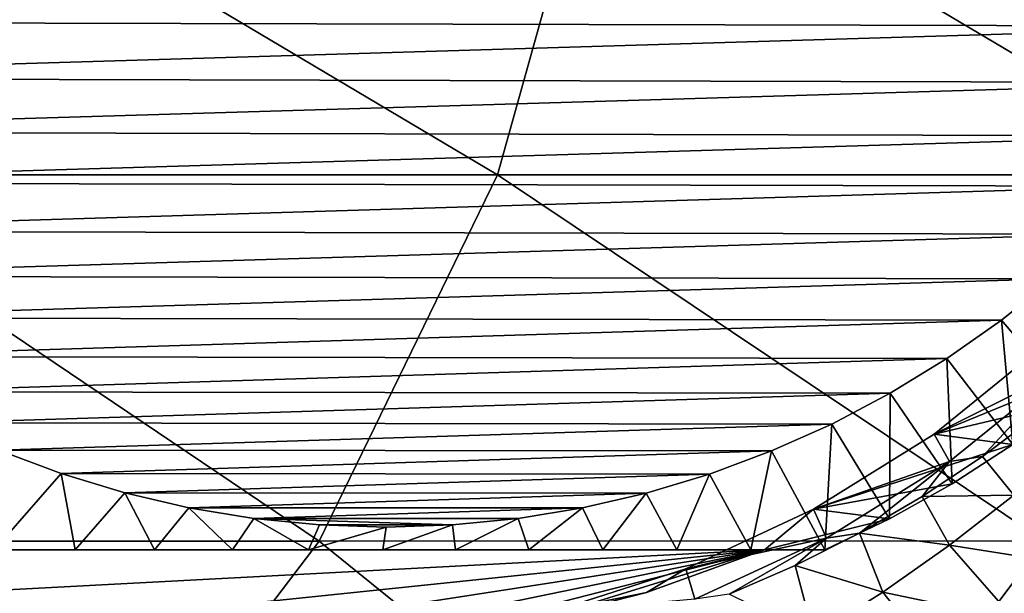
# Model space of a CAD drawing. Header units: metres. Extents: x -31 to 127, y -24 to 31.
# Tile 137 of 150: x 106.44 to 116.21, y -11.41 to -5.71. Entities that reach past the tile are written whole.
import ezdxf

# ---------------------------------------------------------------- set-up
doc = ezdxf.new("R2010")
doc.units = ezdxf.units.M
doc.layers.add('solid_12_381_041_XXX', color=7, linetype='CONTINUOUS')

msp = doc.modelspace()

# ---------------------------------------------------------------- linework, layer by layer
at = {"layer": 'solid_12_381_041_XXX'}
for points in [[(104.019142, -7.254751, 115.891586), (111.182411, -7.254423, 115.726707), (105.06395, -3.619256, 115.940498)], [(111.182411, -7.254423, 115.726707), (112.199692, -3.61909, 115.756516), (105.06395, -3.619256, 115.940498)], [(111.182411, -7.254423, 115.726707), (118.330467, -7.254054, 115.524231), (112.199692, -3.61909, 115.756516)], [(118.330467, -7.254054, 115.524231), (119.31414, -3.618905, 115.536186), (112.199692, -3.61909, 115.756516)], [(101.295906, -5.734901, 94.290268), (100.964355, -5.1515, 94.201431), (119.167953, -5.194855, 99.079071)], [(101.295906, -5.734901, 94.290268), (119.167953, -5.194855, 99.079071), (118.833206, -5.777404, 98.989372)], [(101.661308, -6.295512, 94.388176), (101.295906, -5.734901, 94.290268), (118.833206, -5.777404, 98.989372)], [(101.661308, -6.295512, 94.388176), (118.833206, -5.777404, 98.989372), (118.46505, -6.336516, 98.890732)], [(102.056587, -6.826847, 94.494095), (101.661308, -6.295512, 94.388176), (118.46505, -6.336516, 98.890732)], [(102.056587, -6.826847, 94.494095), (118.46505, -6.336516, 98.890732), (118.067917, -6.865559, 98.784317)], [(102.484543, -7.332478, 94.608765), (102.056587, -6.826847, 94.494095), (118.067917, -6.865559, 98.784317)], [(102.484543, -7.332478, 94.608765), (118.067917, -6.865559, 98.784317), (117.638916, -7.367869, 98.669365)], [(102.20771, -10.887216, 115.808662), (109.411949, -10.886735, 115.675987), (104.019142, -7.254751, 115.891586)], [(109.411949, -10.886735, 115.675987), (111.182411, -7.254423, 115.726707), (104.019142, -7.254751, 115.891586)], [(109.411949, -10.886735, 115.675987), (116.607552, -10.886193, 115.502304), (111.182411, -7.254423, 115.726707)], [(116.607552, -10.886193, 115.502304), (118.330467, -7.254054, 115.524231), (111.182411, -7.254423, 115.726707)], [(102.943665, -7.811178, 94.731789), (102.484543, -7.332478, 94.608765), (117.638916, -7.367869, 98.669365)], [(102.943665, -7.811178, 94.731789), (117.638916, -7.367869, 98.669365), (117.179443, -7.842583, 98.546249)], [(103.429939, -8.258313, 94.862083), (102.943665, -7.811178, 94.731789), (117.179443, -7.842583, 98.546249)], [(103.429939, -8.258313, 94.862083), (117.179443, -7.842583, 98.546249), (116.69355, -8.285594, 98.416054)], [(103.942513, -8.672225, 94.999428), (103.429939, -8.258313, 94.862083), (116.69355, -8.285594, 98.416054)], [(103.942513, -8.672225, 94.999428), (116.69355, -8.285594, 98.416054), (116.18219, -8.69547, 98.279037)], [(116.18219, -8.69547, 98.279037), (116.69355, -8.285594, 98.416054), (116.872803, -9.504841, 99.172379)], [(104.484657, -9.05616, 95.144691), (103.942513, -8.672225, 94.999428), (116.18219, -8.69547, 98.279037)], [(104.484657, -9.05616, 95.144691), (116.18219, -8.69547, 98.279037), (115.642113, -9.075127, 98.134323)], [(115.642113, -9.075127, 98.134323), (116.18219, -8.69547, 98.279037), (116.29612, -9.929977, 99.01786)], [(116.18219, -8.69547, 98.279037), (116.872803, -9.504841, 99.172379), (116.29612, -9.929977, 99.01786)], [(115.513954, -9.82538, 102.531143), (116.60318, -8.943615, 102.824722), (116.793182, -9.189874, 102.875938)], [(117.423195, -9.04386, 99.319855), (116.60318, -8.943615, 102.824722), (115.513954, -9.82538, 102.531143)], [(105.049881, -9.405327, 95.296143), (104.484657, -9.05616, 95.144691), (115.642113, -9.075127, 98.134323)], [(105.049881, -9.405327, 95.296143), (115.642113, -9.075127, 98.134323), (115.079552, -9.420142, 97.983589)], [(115.079552, -9.420142, 97.983589), (115.642113, -9.075127, 98.134323), (115.69532, -10.317667, 98.856873)], [(116.872803, -9.504841, 99.172379), (117.423195, -9.04386, 99.319855), (115.513954, -9.82538, 102.531143)], [(115.642113, -9.075127, 98.134323), (116.29612, -9.929977, 99.01786), (115.69532, -10.317667, 98.856873)], [(115.513954, -9.82538, 102.531143), (116.793182, -9.189874, 102.875938), (115.667084, -10.098186, 102.572418)], [(115.667084, -10.098186, 102.572418), (116.793182, -9.189874, 102.875938), (115.994347, -10.047771, 101.636719)], [(116.793182, -9.189874, 102.875938), (116.569626, -9.613525, 101.749214), (115.994347, -10.047771, 101.636719)], [(105.631348, -9.714547, 95.45195), (105.049881, -9.405327, 95.296143), (115.079552, -9.420142, 97.983589)], [(105.631348, -9.714547, 95.45195), (115.079552, -9.420142, 97.983589), (114.501053, -9.725751, 97.828575)], [(114.501053, -9.725751, 97.828575), (115.079552, -9.420142, 97.983589), (115.072662, -10.666446, 98.690033)], [(115.079552, -9.420142, 97.983589), (115.69532, -10.317667, 98.856873), (115.072662, -10.666446, 98.690033)], [(116.29612, -9.929977, 99.01786), (116.872803, -9.504841, 99.172379), (115.513954, -9.82538, 102.531143)], [(116.304825, -10.432873, 101.987679), (115.994347, -10.047771, 101.636719), (116.569626, -9.613525, 101.749214)], [(106.232925, -9.985207, 95.613144), (105.631348, -9.714547, 95.45195), (114.501053, -9.725751, 97.828575)], [(106.232925, -9.985207, 95.613144), (114.501053, -9.725751, 97.828575), (113.903023, -9.993285, 97.668335)], [(113.903023, -9.993285, 97.668335), (114.501053, -9.725751, 97.828575), (114.430504, -10.975, 98.517967)], [(114.501053, -9.725751, 97.828575), (115.072662, -10.666446, 98.690033), (114.430504, -10.975, 98.517967)], [(114.319542, -10.57172, 102.209213), (115.513954, -9.82538, 102.531143), (115.667084, -10.098186, 102.572418)], [(116.29612, -9.929977, 99.01786), (115.513954, -9.82538, 102.531143), (114.319542, -10.57172, 102.209213)], [(115.69532, -10.317667, 98.856873), (116.29612, -9.929977, 99.01786), (114.319542, -10.57172, 102.209213)], [(106.853287, -10.217718, 95.779366), (106.18898, -10.975, 96.134842), (106.232925, -9.985207, 95.613144)], [(106.853287, -10.217718, 95.779366), (106.232925, -9.985207, 95.613144), (113.903023, -9.993285, 97.668335)], [(106.853287, -10.217718, 95.779366), (113.903023, -9.993285, 97.668335), (113.286629, -10.223072, 97.503174)], [(113.286629, -10.223072, 97.503174), (113.903023, -9.993285, 97.668335), (113.696083, -10.975, 98.145645)], [(113.903023, -9.993285, 97.668335), (114.430504, -10.975, 98.517967), (113.696083, -10.975, 98.145645)], [(115.667084, -10.098186, 102.572418), (115.994347, -10.047771, 101.636719), (115.395271, -10.44628, 101.518661)], [(116.304825, -10.432873, 101.987679), (115.395271, -10.44628, 101.518661), (115.994347, -10.047771, 101.636719)], [(114.319542, -10.57172, 102.209213), (115.667084, -10.098186, 102.572418), (114.447311, -10.858394, 102.243652)], [(114.447311, -10.858394, 102.243652), (115.667084, -10.098186, 102.572418), (114.774681, -10.807748, 101.394646)], [(115.667084, -10.098186, 102.572418), (115.395271, -10.44628, 101.518661), (114.774681, -10.807748, 101.394646)], [(106.853287, -10.217718, 95.779366), (106.992218, -10.975, 96.206696), (106.18898, -10.975, 96.134842)], [(107.484398, -10.409152, 95.948471), (106.992218, -10.975, 96.206696), (106.853287, -10.217718, 95.779366)], [(107.484398, -10.409152, 95.948471), (106.853287, -10.217718, 95.779366), (113.286629, -10.223072, 97.503174)], [(107.484398, -10.409152, 95.948471), (113.286629, -10.223072, 97.503174), (112.65937, -10.412295, 97.335098)], [(112.65937, -10.412295, 97.335098), (113.286629, -10.223072, 97.503174), (112.962006, -10.975, 97.805222)], [(113.286629, -10.223072, 97.503174), (113.696083, -10.975, 98.145645), (112.962006, -10.975, 97.805222)], [(115.072662, -10.666446, 98.690033), (115.69532, -10.317667, 98.856873), (114.319542, -10.57172, 102.209213)], [(107.484398, -10.409152, 95.948471), (107.780975, -10.975, 96.305901), (106.992218, -10.975, 96.206696)], [(108.120033, -10.557239, 96.11879), (107.780975, -10.975, 96.305901), (107.484398, -10.409152, 95.948471)], [(108.120033, -10.557239, 96.11879), (107.484398, -10.409152, 95.948471), (112.65937, -10.412295, 97.335098)], [(108.120033, -10.557239, 96.11879), (112.65937, -10.412295, 97.335098), (112.027031, -10.558775, 97.165665)], [(112.027031, -10.558775, 97.165665), (112.65937, -10.412295, 97.335098), (112.227333, -10.975, 97.496315)], [(112.65937, -10.412295, 97.335098), (112.962006, -10.975, 97.805222), (112.227333, -10.975, 97.496315)], [(115.6679, -10.929271, 101.897606), (114.774681, -10.807748, 101.394646), (115.395271, -10.44628, 101.518661)], [(116.304825, -10.432873, 101.987679), (115.6679, -10.929271, 101.897606), (115.395271, -10.44628, 101.518661)], [(116.986015, -11.137355, 102.728462), (115.6679, -10.929271, 101.897606), (116.304825, -10.432873, 101.987679)], [(108.120033, -10.557239, 96.11879), (108.55336, -10.975, 96.432602), (107.780975, -10.975, 96.305901)], [(108.763733, -10.663268, 96.291267), (108.55336, -10.975, 96.432602), (108.120033, -10.557239, 96.11879)], [(108.763733, -10.663268, 96.291267), (108.120033, -10.557239, 96.11879), (112.027031, -10.558775, 97.165665)], [(108.763733, -10.663268, 96.291267), (112.027031, -10.558775, 97.165665), (111.386322, -10.663751, 96.993988)], [(111.386322, -10.663751, 96.993988), (112.027031, -10.558775, 97.165665), (111.494865, -10.975, 97.220093)], [(112.027031, -10.558775, 97.165665), (112.227333, -10.975, 97.496315), (111.494865, -10.975, 97.220093)], [(113.052666, -11.161453, 101.867752), (114.319542, -10.57172, 102.209213), (114.447311, -10.858394, 102.243652)], [(113.831123, -10.975, 100.754898), (114.319542, -10.57172, 102.209213), (113.052666, -11.161453, 101.867752)], [(113.831123, -10.975, 100.754898), (115.072662, -10.666446, 98.690033), (114.319542, -10.57172, 102.209213)], [(108.763733, -10.663268, 96.291267), (109.307503, -10.975, 96.586914), (108.55336, -10.975, 96.432602)], [(109.416275, -10.727522, 96.466118), (109.307503, -10.975, 96.586914), (108.763733, -10.663268, 96.291267)], [(108.763733, -10.663268, 96.291267), (111.386322, -10.663751, 96.993988), (110.736526, -10.727492, 96.819878)], [(109.416275, -10.727522, 96.466118), (108.763733, -10.663268, 96.291267), (110.736526, -10.727492, 96.819878)], [(109.416275, -10.727522, 96.466118), (110.077644, -10.75, 96.643333), (109.307503, -10.975, 96.586914)], [(109.416275, -10.727522, 96.466118), (110.736526, -10.727492, 96.819878), (110.077644, -10.75, 96.643333)], [(110.736526, -10.727492, 96.819878), (110.767403, -10.975, 96.977722), (110.044022, -10.975, 96.768806)], [(110.736526, -10.727492, 96.819878), (110.044022, -10.975, 96.768806), (110.077644, -10.75, 96.643333)], [(110.736526, -10.727492, 96.819878), (111.386322, -10.663751, 96.993988), (110.767403, -10.975, 96.977722)], [(111.386322, -10.663751, 96.993988), (111.494865, -10.975, 97.220093), (110.767403, -10.975, 96.977722)], [(113.831123, -10.975, 100.754898), (114.430504, -10.975, 98.517967), (115.072662, -10.666446, 98.690033)], [(110.077644, -10.75, 96.643333), (110.044022, -10.975, 96.768806), (109.307503, -10.975, 96.586914)], [(114.447311, -10.858394, 102.243652), (114.774681, -10.807748, 101.394646), (114.136055, -11.130291, 101.265999)], [(115.005989, -11.394609, 101.808632), (114.136055, -11.130291, 101.265999), (114.774681, -10.807748, 101.394646)], [(115.6679, -10.929271, 101.897606), (115.005989, -11.394609, 101.808632), (114.774681, -10.807748, 101.394646)], [(99.410889, -14.516731, 115.689087), (106.655212, -14.516119, 115.600868), (102.20771, -10.887216, 115.808662)], [(106.655212, -14.516119, 115.600868), (109.411949, -10.886735, 115.675987), (102.20771, -10.887216, 115.808662)], [(106.655212, -14.516119, 115.600868), (113.898094, -14.515423, 115.468712), (109.411949, -10.886735, 115.675987)], [(113.898094, -14.515423, 115.468712), (116.607552, -10.886193, 115.502304), (109.411949, -10.886735, 115.675987)], [(113.052666, -11.161453, 101.867752), (114.447311, -10.858394, 102.243652), (113.142326, -11.463129, 101.891914)], [(113.142326, -11.463129, 101.891914), (114.447311, -10.858394, 102.243652), (113.480194, -11.413696, 101.132896)], [(114.447311, -10.858394, 102.243652), (114.136055, -11.130291, 101.265999), (113.480194, -11.413696, 101.132896)], [(113.898094, -14.515423, 115.468712), (121.155853, -14.526098, 115.299591), (116.607552, -10.886193, 115.502304)], [(116.314087, -11.667434, 102.633339), (115.005989, -11.394609, 101.808632), (115.6679, -10.929271, 101.897606)], [(116.986015, -11.137355, 102.728462), (116.314087, -11.667434, 102.633339), (115.6679, -10.929271, 101.897606)], [(104.771255, -10.975, 98.327316), (114.430504, -10.975, 98.517967), (113.831123, -10.975, 100.754898)], [(113.696083, -10.975, 98.145645), (114.430504, -10.975, 98.517967), (104.771255, -10.975, 98.327316)], [(104.771255, -10.975, 98.327316), (113.831123, -10.975, 100.754898), (105.815125, -11.396673, 98.859062)], [(112.962006, -10.975, 97.805222), (113.696083, -10.975, 98.145645), (104.771255, -10.975, 98.327316)], [(112.227333, -10.975, 97.496315), (112.962006, -10.975, 97.805222), (104.771255, -10.975, 98.327316)], [(111.494865, -10.975, 97.220093), (112.227333, -10.975, 97.496315), (104.771255, -10.975, 98.327316)], [(110.767403, -10.975, 96.977722), (111.494865, -10.975, 97.220093), (104.771255, -10.975, 98.327316)], [(110.044022, -10.975, 96.768806), (110.767403, -10.975, 96.977722), (104.771255, -10.975, 98.327316)], [(109.307503, -10.975, 96.586914), (110.044022, -10.975, 96.768806), (104.771255, -10.975, 98.327316)], [(108.55336, -10.975, 96.432602), (109.307503, -10.975, 96.586914), (104.771255, -10.975, 98.327316)], [(107.780975, -10.975, 96.305901), (108.55336, -10.975, 96.432602), (104.771255, -10.975, 98.327316)], [(106.992218, -10.975, 96.206696), (107.780975, -10.975, 96.305901), (104.771255, -10.975, 98.327316)], [(106.18898, -10.975, 96.134842), (106.992218, -10.975, 96.206696), (104.771255, -10.975, 98.327316)], [(105.815125, -11.396673, 98.859062), (113.831123, -10.975, 100.754898), (106.894409, -11.696111, 99.327232)], [(106.894409, -11.696111, 99.327232), (113.831123, -10.975, 100.754898), (108.008736, -11.874993, 99.732735)], [(108.008736, -11.874993, 99.732735), (113.831123, -10.975, 100.754898), (109.157738, -11.935, 100.076477)], [(109.157738, -11.935, 100.076477), (113.831123, -10.975, 100.754898), (110.324661, -11.874994, 100.353287)], [(110.324661, -11.874994, 100.353287), (113.831123, -10.975, 100.754898), (111.492447, -11.696113, 100.559273)], [(111.492447, -11.696113, 100.559273), (113.831123, -10.975, 100.754898), (112.661224, -11.396675, 100.693466)], [(112.661224, -11.396675, 100.693466), (113.831123, -10.975, 100.754898), (113.052666, -11.161453, 101.867752)], [(114.321075, -11.828309, 101.721474), (113.480194, -11.413696, 101.132896), (114.136055, -11.130291, 101.265999)], [(115.005989, -11.394609, 101.808632), (114.321075, -11.828309, 101.721474), (114.136055, -11.130291, 101.265999)], [(111.721352, -11.590234, 101.508919), (113.052666, -11.161453, 101.867752), (113.142326, -11.463129, 101.891914)], [(112.661224, -11.396675, 100.693466), (113.052666, -11.161453, 101.867752), (111.721352, -11.590234, 101.508919)], [(105.815125, -11.396673, 98.859062), (106.894409, -11.696111, 99.327232), (106.210754, -11.586911, 100.023643)], [(111.492447, -11.696113, 100.559273), (112.661224, -11.396675, 100.693466), (111.721352, -11.590234, 101.508919)], [(115.615387, -12.164362, 102.539368), (114.321075, -11.828309, 101.721474), (115.005989, -11.394609, 101.808632)], [(116.314087, -11.667434, 102.633339), (115.615387, -12.164362, 102.539368), (115.005989, -11.394609, 101.808632)]]:
    msp.add_3dface(points, dxfattribs=at)

doc.saveas('drawing.dxf')
